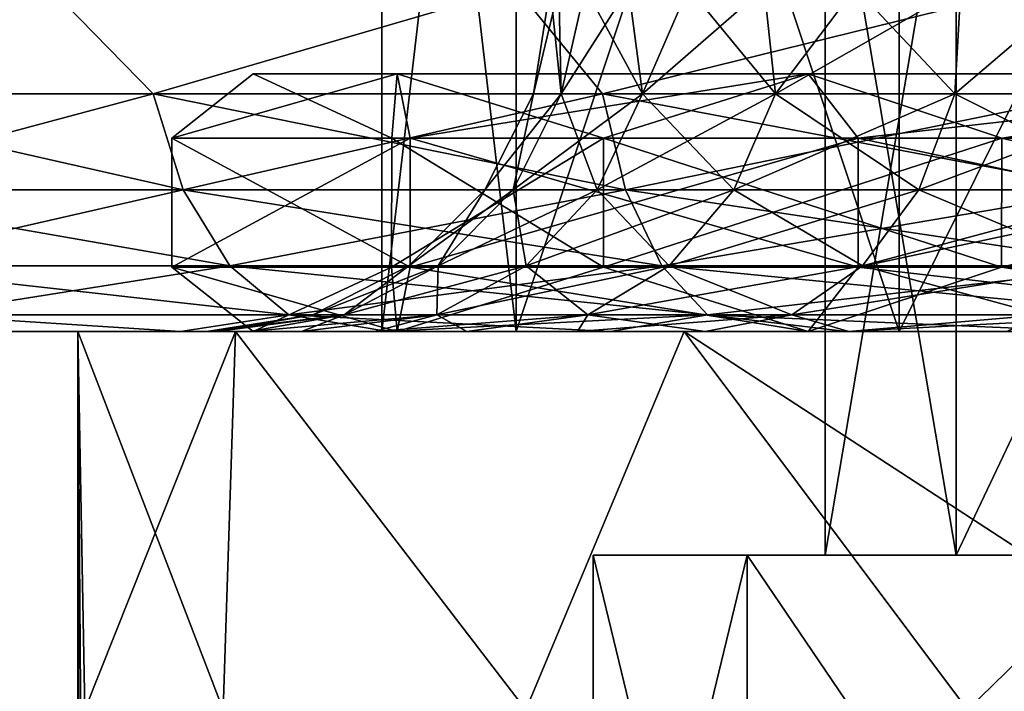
# Model space of a CAD drawing. Extents: x -62 to 446, y -84 to 1766.
# Tile 21 of 221: x -12.39 to -6.66, y -2.09 to 1.81. Entities that reach past the tile are written whole.
import ezdxf

# ---------------------------------------------------------------- set-up
doc = ezdxf.new("R2010")
doc.units = 0
doc.header["$LTSCALE"] = 65.185185
for name, color, linetype in [('109', 7, 'CONTINUOUS'), ('115', 7, 'CONTINUOUS'), ('122', 7, 'CONTINUOUS'), ('123', 7, 'CONTINUOUS'), ('679', 7, 'CONTINUOUS'), ('681', 7, 'CONTINUOUS'), ('682', 7, 'CONTINUOUS'), ('683', 7, 'CONTINUOUS'), ('686', 7, 'CONTINUOUS'), ('687', 7, 'CONTINUOUS'), ('688', 7, 'CONTINUOUS'), ('698', 7, 'CONTINUOUS'), ('699', 7, 'CONTINUOUS'), ('700', 7, 'CONTINUOUS'), ('704', 7, 'CONTINUOUS'), ('705', 7, 'CONTINUOUS')]:
    doc.layers.add(name, color=color, linetype=linetype)

msp = doc.modelspace()

# ---------------------------------------------------------------- linework, layer by layer
at = {"layer": '109', "color": 7, "linetype": 'CONTINUOUS'}
for points in [[(-11.4528, 0, 12.5632), (-12.5631, 0, 11.4528), (-11.4528, 0, -12.5632), (-11.4528, 0, 12.5632)], [(-12.5631, 0, 11.4528), (-12.5631, 0, -11.4528), (-11.4528, 0, -12.5632), (-12.5631, 0, 11.4528)], [(-10.2448, 0, 13.5663), (-11.4528, 0, 12.5632), (-10.3231, 0, 4.5961), (-10.2448, 0, 13.5663)], [(-11.4528, 0, 12.5632), (-11.4528, 0, -12.5632), (-11.3, 0), (-11.4528, 0, 12.5632)], [(-10.3231, 0, 4.5961), (-11.4528, 0, 12.5632), (-10.747, 0, 3.4919), (-10.3231, 0, 4.5961)], [(-10.747, 0, 3.4919), (-11.4528, 0, 12.5632), (-11.0531, 0, 2.3494), (-10.747, 0, 3.4919)], [(-11.0531, 0, 2.3494), (-11.4528, 0, 12.5632), (-11.2381, 0, 1.1811), (-11.0531, 0, 2.3494)], [(-11.2381, 0, 1.1811), (-11.4528, 0, 12.5632), (-11.3, 0), (-11.2381, 0, 1.1811)], [(-11.4528, 0, -12.5632), (-10.2448, 0, -13.5663), (-11.2381, 0, -1.1811), (-11.4528, 0, -12.5632)], [(-11.3, 0), (-11.4528, 0, -12.5632), (-11.2381, 0, -1.1811), (-11.3, 0)], [(-11.2381, 0, -1.1811), (-10.2448, 0, -13.5663), (-11.0531, 0, -2.3494), (-11.2381, 0, -1.1811)], [(-11.0531, 0, -2.3494), (-10.2448, 0, -13.5663), (-10.747, 0, -3.4919), (-11.0531, 0, -2.3494)], [(-10.747, 0, -3.4919), (-10.2448, 0, -13.5663), (-10.3231, 0, -4.5961), (-10.747, 0, -3.4919)], [(-9.7861, 0, 5.65), (-10.2448, 0, 13.5663), (-10.3231, 0, 4.5961), (-9.7861, 0, 5.65)], [(-10.3231, 0, -4.5961), (-10.2448, 0, -13.5663), (-9.7861, 0, -5.65), (-10.3231, 0, -4.5961)], [(-8.9493, 0, 14.4537), (-10.2448, 0, 13.5663), (-9.1419, 0, 6.642), (-8.9493, 0, 14.4537)], [(-9.1419, 0, 6.642), (-10.2448, 0, 13.5663), (-9.7861, 0, 5.65), (-9.1419, 0, 6.642)], [(-10.2448, 0, -13.5663), (-8.9493, 0, -14.4537), (-9.7861, 0, -5.65), (-10.2448, 0, -13.5663)], [(-9.7861, 0, -5.65), (-8.9493, 0, -14.4537), (-9.1419, 0, -6.642), (-9.7861, 0, -5.65)], [(-8.3976, 0, 7.5612), (-8.9493, 0, 14.4537), (-9.1419, 0, 6.642), (-8.3976, 0, 7.5612)], [(-9.1419, 0, -6.642), (-8.9493, 0, -14.4537), (-8.3976, 0, -7.5612), (-9.1419, 0, -6.642)], [(-7.5775, 0, 15.2178), (-8.9493, 0, 14.4537), (-8.3976, 0, 7.5612), (-7.5775, 0, 15.2178)], [(-8.9493, 0, -14.4537), (-7.5775, 0, -15.2178), (-8.3976, 0, -7.5612), (-8.9493, 0, -14.4537)], [(-7.5612, 0, 8.3975), (-7.5775, 0, 15.2178), (-8.3976, 0, 7.5612), (-7.5612, 0, 8.3975)], [(-8.3976, 0, -7.5612), (-7.5775, 0, -15.2178), (-7.5612, 0, -8.3975), (-8.3976, 0, -7.5612)], [(-6.1411, 0, 15.852), (-7.5775, 0, 15.2178), (-6.642, 0, 9.1419), (-6.1411, 0, 15.852)], [(-6.642, 0, 9.1419), (-7.5775, 0, 15.2178), (-7.5612, 0, 8.3975), (-6.642, 0, 9.1419)], [(-7.5775, 0, -15.2178), (-6.1411, 0, -15.852), (-7.5612, 0, -8.3975), (-7.5775, 0, -15.2178)], [(-7.5612, 0, -8.3975), (-6.1411, 0, -15.852), (-6.642, 0, -9.1419), (-7.5612, 0, -8.3975)]]:
    msp.add_3dface(points, dxfattribs=at)
at = {"layer": '115', "color": 7, "linetype": 'CONTINUOUS'}
for points in [[(-12.213, 2, 14.5548), (-14.5548, 2, 12.213), (-13.9072, 1.3838, 12.8024), (-12.213, 2, 14.5548)], [(-14.5548, 2, -12.213), (-12.213, 2, -14.5548), (-13.9072, 1.3838, -12.8024), (-14.5548, 2, -12.213)], [(-12.213, 2, 14.5548), (-13.9072, 1.3838, 12.8024), (-11.6103, 1.3838, 14.9169), (-12.213, 2, 14.5548)], [(-12.213, 2, -14.5548), (-11.6103, 1.3838, -14.9169), (-13.9072, 1.3838, -12.8024), (-12.213, 2, -14.5548)], [(-9.5, 2, 16.4545), (-12.213, 2, 14.5548), (-11.6103, 1.3838, 14.9169), (-9.5, 2, 16.4545)], [(-12.213, 2, -14.5548), (-9.5, 2, -16.4545), (-11.6103, 1.3838, -14.9169), (-12.213, 2, -14.5548)], [(-9.5, 2, 16.4545), (-11.6103, 1.3838, 14.9169), (-8.9967, 1.3838, 16.6244), (-9.5, 2, 16.4545)], [(-9.5, 2, -16.4545), (-8.9967, 1.3838, -16.6244), (-11.6103, 1.3838, -14.9169), (-9.5, 2, -16.4545)], [(-6.4984, 2, 17.8542), (-9.5, 2, 16.4545), (-8.9967, 1.3838, 16.6244), (-6.4984, 2, 17.8542)], [(-9.5, 2, -16.4545), (-6.4984, 2, -17.8542), (-8.9967, 1.3838, -16.6244), (-9.5, 2, -16.4545)], [(-6.4984, 2, 17.8542), (-8.9967, 1.3838, 16.6244), (-6.1377, 1.3838, 17.8785), (-6.4984, 2, 17.8542)], [(-6.4984, 2, -17.8542), (-6.1377, 1.3838, -17.8785), (-8.9967, 1.3838, -16.6244), (-6.4984, 2, -17.8542)], [(-11.6103, 1.3838, -14.9169), (-13.6983, 0.8254, -12.6102), (-13.9072, 1.3838, -12.8024), (-11.6103, 1.3838, -14.9169)], [(-13.6983, 0.8254, 12.6102), (-11.4359, 0.8254, 14.6928), (-13.9072, 1.3838, 12.8024), (-13.6983, 0.8254, 12.6102)], [(-13.9072, 1.3838, 12.8024), (-11.4359, 0.8254, 14.6928), (-11.6103, 1.3838, 14.9169), (-13.9072, 1.3838, 12.8024)], [(-11.4359, 0.8254, -14.6928), (-13.6983, 0.8254, -12.6102), (-11.6103, 1.3838, -14.9169), (-11.4359, 0.8254, -14.6928)], [(-8.9967, 1.3838, -16.6244), (-11.4359, 0.8254, -14.6928), (-11.6103, 1.3838, -14.9169), (-8.9967, 1.3838, -16.6244)], [(-11.4359, 0.8254, 14.6928), (-8.8616, 0.8254, 16.3747), (-11.6103, 1.3838, 14.9169), (-11.4359, 0.8254, 14.6928)], [(-11.6103, 1.3838, 14.9169), (-8.8616, 0.8254, 16.3747), (-8.9967, 1.3838, 16.6244), (-11.6103, 1.3838, 14.9169)], [(-8.8616, 0.8254, -16.3747), (-11.4359, 0.8254, -14.6928), (-8.9967, 1.3838, -16.6244), (-8.8616, 0.8254, -16.3747)], [(-6.1377, 1.3838, -17.8785), (-8.8616, 0.8254, -16.3747), (-8.9967, 1.3838, -16.6244), (-6.1377, 1.3838, -17.8785)], [(-8.8616, 0.8254, 16.3747), (-6.0455, 0.8254, 17.61), (-8.9967, 1.3838, 16.6244), (-8.8616, 0.8254, 16.3747)], [(-8.9967, 1.3838, 16.6244), (-6.0455, 0.8254, 17.61), (-6.1377, 1.3838, 17.8785), (-8.9967, 1.3838, 16.6244)], [(-6.0455, 0.8254, -17.61), (-8.8616, 0.8254, -16.3747), (-6.1377, 1.3838, -17.8785), (-6.0455, 0.8254, -17.61)], [(-11.4359, 0.8254, -14.6928), (-13.3726, 0.3823, -12.3103), (-13.6983, 0.8254, -12.6102), (-11.4359, 0.8254, -14.6928)], [(-13.3726, 0.3823, 12.3103), (-11.164, 0.3823, 14.3435), (-13.6983, 0.8254, 12.6102), (-13.3726, 0.3823, 12.3103)], [(-13.6983, 0.8254, 12.6102), (-11.164, 0.3823, 14.3435), (-11.4359, 0.8254, 14.6928), (-13.6983, 0.8254, 12.6102)], [(-11.164, 0.3823, -14.3435), (-13.3726, 0.3823, -12.3103), (-11.4359, 0.8254, -14.6928), (-11.164, 0.3823, -14.3435)], [(-8.8616, 0.8254, -16.3747), (-11.164, 0.3823, -14.3435), (-11.4359, 0.8254, -14.6928), (-8.8616, 0.8254, -16.3747)], [(-11.164, 0.3823, 14.3435), (-8.6509, 0.3823, 15.9854), (-11.4359, 0.8254, 14.6928), (-11.164, 0.3823, 14.3435)], [(-11.4359, 0.8254, 14.6928), (-8.6509, 0.3823, 15.9854), (-8.8616, 0.8254, 16.3747), (-11.4359, 0.8254, 14.6928)], [(-8.6509, 0.3823, -15.9854), (-11.164, 0.3823, -14.3435), (-8.8616, 0.8254, -16.3747), (-8.6509, 0.3823, -15.9854)], [(-6.0455, 0.8254, -17.61), (-8.6509, 0.3823, -15.9854), (-8.8616, 0.8254, -16.3747), (-6.0455, 0.8254, -17.61)], [(-8.6509, 0.3823, 15.9854), (-5.9018, 0.3823, 17.1912), (-8.8616, 0.8254, 16.3747), (-8.6509, 0.3823, 15.9854)], [(-8.8616, 0.8254, 16.3747), (-5.9018, 0.3823, 17.1912), (-6.0455, 0.8254, 17.61), (-8.8616, 0.8254, 16.3747)], [(-5.9018, 0.3823, -17.1912), (-8.6509, 0.3823, -15.9854), (-6.0455, 0.8254, -17.61), (-5.9018, 0.3823, -17.1912)], [(-11.164, 0.3823, -14.3435), (-12.962, 0.0979, -11.9324), (-13.3726, 0.3823, -12.3103), (-11.164, 0.3823, -14.3435)], [(-12.962, 0.0979, 11.9324), (-10.8212, 0.0979, 13.9031), (-13.3726, 0.3823, 12.3103), (-12.962, 0.0979, 11.9324)], [(-13.3726, 0.3823, 12.3103), (-10.8212, 0.0979, 13.9031), (-11.164, 0.3823, 14.3435), (-13.3726, 0.3823, 12.3103)], [(-10.8212, 0.0979, -13.9031), (-12.962, 0.0979, -11.9324), (-11.164, 0.3823, -14.3435), (-10.8212, 0.0979, -13.9031)], [(-8.6509, 0.3823, -15.9854), (-10.8212, 0.0979, -13.9031), (-11.164, 0.3823, -14.3435), (-8.6509, 0.3823, -15.9854)], [(-10.8212, 0.0979, 13.9031), (-8.3853, 0.0979, 15.4946), (-11.164, 0.3823, 14.3435), (-10.8212, 0.0979, 13.9031)], [(-11.164, 0.3823, 14.3435), (-8.3853, 0.0979, 15.4946), (-8.6509, 0.3823, 15.9854), (-11.164, 0.3823, 14.3435)], [(-8.3853, 0.0979, -15.4946), (-10.8212, 0.0979, -13.9031), (-8.6509, 0.3823, -15.9854), (-8.3853, 0.0979, -15.4946)], [(-5.9018, 0.3823, -17.1912), (-8.3853, 0.0979, -15.4946), (-8.6509, 0.3823, -15.9854), (-5.9018, 0.3823, -17.1912)], [(-8.3853, 0.0979, 15.4946), (-5.7206, 0.0979, 16.6634), (-8.6509, 0.3823, 15.9854), (-8.3853, 0.0979, 15.4946)], [(-8.6509, 0.3823, 15.9854), (-5.7206, 0.0979, 16.6634), (-5.9018, 0.3823, 17.1912), (-8.6509, 0.3823, 15.9854)], [(-5.7206, 0.0979, -16.6634), (-8.3853, 0.0979, -15.4946), (-5.9018, 0.3823, -17.1912), (-5.7206, 0.0979, -16.6634)], [(-12.5631, 0, 11.4528), (-11.4528, 0, 12.5632), (-12.962, 0.0979, 11.9324), (-12.5631, 0, 11.4528)], [(-12.962, 0.0979, 11.9324), (-11.4528, 0, 12.5632), (-10.8212, 0.0979, 13.9031), (-12.962, 0.0979, 11.9324)], [(-11.4528, 0, -12.5632), (-12.5631, 0, -11.4528), (-12.962, 0.0979, -11.9324), (-11.4528, 0, -12.5632)], [(-10.8212, 0.0979, -13.9031), (-11.4528, 0, -12.5632), (-12.962, 0.0979, -11.9324), (-10.8212, 0.0979, -13.9031)], [(-11.4528, 0, 12.5632), (-10.2448, 0, 13.5663), (-10.8212, 0.0979, 13.9031), (-11.4528, 0, 12.5632)], [(-10.2448, 0, -13.5663), (-11.4528, 0, -12.5632), (-10.8212, 0.0979, -13.9031), (-10.2448, 0, -13.5663)], [(-10.2448, 0, 13.5663), (-8.9493, 0, 14.4537), (-10.8212, 0.0979, 13.9031), (-10.2448, 0, 13.5663)], [(-10.8212, 0.0979, 13.9031), (-8.9493, 0, 14.4537), (-8.3853, 0.0979, 15.4946), (-10.8212, 0.0979, 13.9031)], [(-8.3853, 0.0979, -15.4946), (-10.2448, 0, -13.5663), (-10.8212, 0.0979, -13.9031), (-8.3853, 0.0979, -15.4946)], [(-8.9493, 0, -14.4537), (-10.2448, 0, -13.5663), (-8.3853, 0.0979, -15.4946), (-8.9493, 0, -14.4537)], [(-8.9493, 0, 14.4537), (-7.5775, 0, 15.2178), (-8.3853, 0.0979, 15.4946), (-8.9493, 0, 14.4537)], [(-7.5775, 0, -15.2178), (-8.9493, 0, -14.4537), (-8.3853, 0.0979, -15.4946), (-7.5775, 0, -15.2178)], [(-7.5775, 0, 15.2178), (-6.1411, 0, 15.852), (-8.3853, 0.0979, 15.4946), (-7.5775, 0, 15.2178)], [(-8.3853, 0.0979, 15.4946), (-6.1411, 0, 15.852), (-5.7206, 0.0979, 16.6634), (-8.3853, 0.0979, 15.4946)], [(-5.7206, 0.0979, -16.6634), (-7.5775, 0, -15.2178), (-8.3853, 0.0979, -15.4946), (-5.7206, 0.0979, -16.6634)], [(-6.1411, 0, -15.852), (-7.5775, 0, -15.2178), (-5.7206, 0.0979, -16.6634), (-6.1411, 0, -15.852)]]:
    msp.add_3dface(points, dxfattribs=at)
at = {"layer": '122', "color": 7, "linetype": 'CONTINUOUS'}
for points in [[(-9.3, 2), (-9.2491, 2, 0.9721), (-9.3973, 1.3838), (-9.3, 2)], [(-9.3973, 1.3838), (-9.2491, 2, 0.9721), (-9.2373, 1.3838, 1.7268), (-9.3973, 1.3838)], [(-9.2491, 2, 0.9721), (-9.0968, 2, 1.9336), (-9.2373, 1.3838, 1.7268), (-9.2491, 2, 0.9721)], [(-9.0968, 2, 1.9336), (-8.8448, 2, 2.8739), (-9.2373, 1.3838, 1.7268), (-9.0968, 2, 1.9336)], [(-8.8448, 2, 2.8739), (-8.7627, 1.3838, 3.3947), (-9.2373, 1.3838, 1.7268), (-8.8448, 2, 2.8739)], [(-8.8448, 2, 2.8739), (-8.496, 2, 3.7827), (-8.7627, 1.3838, 3.3947), (-8.8448, 2, 2.8739)], [(-8.496, 2, 3.7827), (-8.054, 2, 4.65), (-8.7627, 1.3838, 3.3947), (-8.496, 2, 3.7827)], [(-8.054, 2, 4.65), (-7.9898, 1.3838, 4.947), (-8.7627, 1.3838, 3.3947), (-8.054, 2, 4.65)], [(-8.054, 2, 4.65), (-7.5239, 2, 5.4664), (-7.9898, 1.3838, 4.947), (-8.054, 2, 4.65)], [(-7.5239, 2, 5.4664), (-6.9112, 2, 6.2229), (-7.9898, 1.3838, 4.947), (-7.5239, 2, 5.4664)], [(-6.9112, 2, 6.2229), (-6.9447, 1.3838, 6.3309), (-7.9898, 1.3838, 4.947), (-6.9112, 2, 6.2229)], [(-6.9112, 2, 6.2229), (-6.2229, 2, 6.9112), (-6.9447, 1.3838, 6.3309), (-6.9112, 2, 6.2229)], [(-6.2229, 2, 6.9112), (-5.6631, 1.3838, 7.4992), (-6.9447, 1.3838, 6.3309), (-6.2229, 2, 6.9112)], [(-9.6812, 0.8254), (-9.3973, 1.3838), (-9.2373, 1.3838, 1.7268), (-9.6812, 0.8254)], [(-9.5164, 0.8254, 1.7789), (-9.6812, 0.8254), (-9.2373, 1.3838, 1.7268), (-9.5164, 0.8254, 1.7789)], [(-9.0275, 0.8254, 3.4973), (-9.5164, 0.8254, 1.7789), (-8.7627, 1.3838, 3.3947), (-9.0275, 0.8254, 3.4973)], [(-8.7627, 1.3838, 3.3947), (-9.5164, 0.8254, 1.7789), (-9.2373, 1.3838, 1.7268), (-8.7627, 1.3838, 3.3947)], [(-8.2311, 0.8254, 5.0965), (-9.0275, 0.8254, 3.4973), (-7.9898, 1.3838, 4.947), (-8.2311, 0.8254, 5.0965)], [(-7.9898, 1.3838, 4.947), (-9.0275, 0.8254, 3.4973), (-8.7627, 1.3838, 3.3947), (-7.9898, 1.3838, 4.947)], [(-7.1545, 0.8254, 6.5222), (-8.2311, 0.8254, 5.0965), (-6.9447, 1.3838, 6.3309), (-7.1545, 0.8254, 6.5222)], [(-6.9447, 1.3838, 6.3309), (-8.2311, 0.8254, 5.0965), (-7.9898, 1.3838, 4.947), (-6.9447, 1.3838, 6.3309)], [(-5.8342, 0.8254, 7.7258), (-7.1545, 0.8254, 6.5222), (-5.6631, 1.3838, 7.4992), (-5.8342, 0.8254, 7.7258)], [(-5.6631, 1.3838, 7.4992), (-7.1545, 0.8254, 6.5222), (-6.9447, 1.3838, 6.3309), (-5.6631, 1.3838, 7.4992)], [(-10.1239, 0.3823), (-9.6812, 0.8254), (-9.5164, 0.8254, 1.7789), (-10.1239, 0.3823)], [(-9.9515, 0.3823, 1.8603), (-10.1239, 0.3823), (-9.5164, 0.8254, 1.7789), (-9.9515, 0.3823, 1.8603)], [(-9.4403, 0.3823, 3.6572), (-9.9515, 0.3823, 1.8603), (-9.0275, 0.8254, 3.4973), (-9.4403, 0.3823, 3.6572)], [(-9.0275, 0.8254, 3.4973), (-9.9515, 0.3823, 1.8603), (-9.5164, 0.8254, 1.7789), (-9.0275, 0.8254, 3.4973)], [(-8.6075, 0.3823, 5.3296), (-9.4403, 0.3823, 3.6572), (-8.2311, 0.8254, 5.0965), (-8.6075, 0.3823, 5.3296)], [(-8.2311, 0.8254, 5.0965), (-9.4403, 0.3823, 3.6572), (-9.0275, 0.8254, 3.4973), (-8.2311, 0.8254, 5.0965)], [(-7.4817, 0.3823, 6.8204), (-8.6075, 0.3823, 5.3296), (-7.1545, 0.8254, 6.5222), (-7.4817, 0.3823, 6.8204)], [(-7.1545, 0.8254, 6.5222), (-8.6075, 0.3823, 5.3296), (-8.2311, 0.8254, 5.0965), (-7.1545, 0.8254, 6.5222)], [(-6.101, 0.3823, 8.0791), (-7.4817, 0.3823, 6.8204), (-5.8342, 0.8254, 7.7258), (-6.101, 0.3823, 8.0791)], [(-5.8342, 0.8254, 7.7258), (-7.4817, 0.3823, 6.8204), (-7.1545, 0.8254, 6.5222), (-5.8342, 0.8254, 7.7258)], [(-10.682, 0.0979), (-10.1239, 0.3823), (-9.9515, 0.3823, 1.8603), (-10.682, 0.0979)], [(-10.5001, 0.0979, 1.9628), (-10.682, 0.0979), (-9.9515, 0.3823, 1.8603), (-10.5001, 0.0979, 1.9628)], [(-9.9606, 0.0979, 3.8588), (-10.5001, 0.0979, 1.9628), (-9.4403, 0.3823, 3.6572), (-9.9606, 0.0979, 3.8588)], [(-9.4403, 0.3823, 3.6572), (-10.5001, 0.0979, 1.9628), (-9.9515, 0.3823, 1.8603), (-9.4403, 0.3823, 3.6572)], [(-9.082, 0.0979, 5.6233), (-9.9606, 0.0979, 3.8588), (-8.6075, 0.3823, 5.3296), (-9.082, 0.0979, 5.6233)], [(-8.6075, 0.3823, 5.3296), (-9.9606, 0.0979, 3.8588), (-9.4403, 0.3823, 3.6572), (-8.6075, 0.3823, 5.3296)], [(-7.8941, 0.0979, 7.1964), (-9.082, 0.0979, 5.6233), (-7.4817, 0.3823, 6.8204), (-7.8941, 0.0979, 7.1964)], [(-7.4817, 0.3823, 6.8204), (-9.082, 0.0979, 5.6233), (-8.6075, 0.3823, 5.3296), (-7.4817, 0.3823, 6.8204)], [(-6.4373, 0.0979, 8.5244), (-7.8941, 0.0979, 7.1964), (-6.101, 0.3823, 8.0791), (-6.4373, 0.0979, 8.5244)], [(-6.101, 0.3823, 8.0791), (-7.8941, 0.0979, 7.1964), (-7.4817, 0.3823, 6.8204), (-6.101, 0.3823, 8.0791)], [(-11.2381, 0, 1.1811), (-11.3, 0), (-10.5001, 0.0979, 1.9628), (-11.2381, 0, 1.1811)], [(-11.3, 0), (-10.682, 0.0979), (-10.5001, 0.0979, 1.9628), (-11.3, 0)], [(-11.0531, 0, 2.3494), (-11.2381, 0, 1.1811), (-10.5001, 0.0979, 1.9628), (-11.0531, 0, 2.3494)], [(-10.747, 0, 3.4919), (-11.0531, 0, 2.3494), (-9.9606, 0.0979, 3.8588), (-10.747, 0, 3.4919)], [(-9.9606, 0.0979, 3.8588), (-11.0531, 0, 2.3494), (-10.5001, 0.0979, 1.9628), (-9.9606, 0.0979, 3.8588)], [(-10.3231, 0, 4.5961), (-10.747, 0, 3.4919), (-9.9606, 0.0979, 3.8588), (-10.3231, 0, 4.5961)], [(-9.7861, 0, 5.65), (-10.3231, 0, 4.5961), (-9.082, 0.0979, 5.6233), (-9.7861, 0, 5.65)], [(-9.082, 0.0979, 5.6233), (-10.3231, 0, 4.5961), (-9.9606, 0.0979, 3.8588), (-9.082, 0.0979, 5.6233)], [(-9.1419, 0, 6.642), (-9.7861, 0, 5.65), (-9.082, 0.0979, 5.6233), (-9.1419, 0, 6.642)], [(-8.3976, 0, 7.5612), (-9.1419, 0, 6.642), (-7.8941, 0.0979, 7.1964), (-8.3976, 0, 7.5612)], [(-7.8941, 0.0979, 7.1964), (-9.1419, 0, 6.642), (-9.082, 0.0979, 5.6233), (-7.8941, 0.0979, 7.1964)], [(-7.5612, 0, 8.3975), (-8.3976, 0, 7.5612), (-7.8941, 0.0979, 7.1964), (-7.5612, 0, 8.3975)], [(-6.4373, 0.0979, 8.5244), (-7.5612, 0, 8.3975), (-7.8941, 0.0979, 7.1964), (-6.4373, 0.0979, 8.5244)], [(-6.642, 0, 9.1419), (-7.5612, 0, 8.3975), (-6.4373, 0.0979, 8.5244), (-6.642, 0, 9.1419)]]:
    msp.add_3dface(points, dxfattribs=at)
at = {"layer": '123', "color": 7, "linetype": 'CONTINUOUS'}
for points in [[(-9.3, 2), (-9.3973, 1.3838), (-9.2373, 1.3838, -1.7268), (-9.3, 2)], [(-9.2491, 2, -0.9721), (-9.3, 2), (-9.2373, 1.3838, -1.7268), (-9.2491, 2, -0.9721)], [(-9.0968, 2, -1.9336), (-9.2491, 2, -0.9721), (-9.2373, 1.3838, -1.7268), (-9.0968, 2, -1.9336)], [(-9.0968, 2, -1.9336), (-9.2373, 1.3838, -1.7268), (-8.7627, 1.3838, -3.3947), (-9.0968, 2, -1.9336)], [(-8.8448, 2, -2.8739), (-9.0968, 2, -1.9336), (-8.7627, 1.3838, -3.3947), (-8.8448, 2, -2.8739)], [(-8.496, 2, -3.7827), (-8.8448, 2, -2.8739), (-8.7627, 1.3838, -3.3947), (-8.496, 2, -3.7827)], [(-8.496, 2, -3.7827), (-8.7627, 1.3838, -3.3947), (-7.9898, 1.3838, -4.947), (-8.496, 2, -3.7827)], [(-8.054, 2, -4.65), (-8.496, 2, -3.7827), (-7.9898, 1.3838, -4.947), (-8.054, 2, -4.65)], [(-7.5239, 2, -5.4664), (-8.054, 2, -4.65), (-7.9898, 1.3838, -4.947), (-7.5239, 2, -5.4664)], [(-7.5239, 2, -5.4664), (-7.9898, 1.3838, -4.947), (-6.9447, 1.3838, -6.3309), (-7.5239, 2, -5.4664)], [(-6.9112, 2, -6.2229), (-7.5239, 2, -5.4664), (-6.9447, 1.3838, -6.3309), (-6.9112, 2, -6.2229)], [(-6.2229, 2, -6.9112), (-6.9112, 2, -6.2229), (-6.9447, 1.3838, -6.3309), (-6.2229, 2, -6.9112)], [(-6.2229, 2, -6.9112), (-6.9447, 1.3838, -6.3309), (-5.6631, 1.3838, -7.4992), (-6.2229, 2, -6.9112)], [(-9.6812, 0.8254), (-9.5164, 0.8254, -1.7789), (-9.3973, 1.3838), (-9.6812, 0.8254)], [(-9.5164, 0.8254, -1.7789), (-9.0275, 0.8254, -3.4973), (-9.2373, 1.3838, -1.7268), (-9.5164, 0.8254, -1.7789)], [(-9.3973, 1.3838), (-9.5164, 0.8254, -1.7789), (-9.2373, 1.3838, -1.7268), (-9.3973, 1.3838)], [(-9.2373, 1.3838, -1.7268), (-9.0275, 0.8254, -3.4973), (-8.7627, 1.3838, -3.3947), (-9.2373, 1.3838, -1.7268)], [(-9.0275, 0.8254, -3.4973), (-8.2311, 0.8254, -5.0965), (-8.7627, 1.3838, -3.3947), (-9.0275, 0.8254, -3.4973)], [(-8.7627, 1.3838, -3.3947), (-8.2311, 0.8254, -5.0965), (-7.9898, 1.3838, -4.947), (-8.7627, 1.3838, -3.3947)], [(-8.2311, 0.8254, -5.0965), (-7.1545, 0.8254, -6.5222), (-7.9898, 1.3838, -4.947), (-8.2311, 0.8254, -5.0965)], [(-7.9898, 1.3838, -4.947), (-7.1545, 0.8254, -6.5222), (-6.9447, 1.3838, -6.3309), (-7.9898, 1.3838, -4.947)], [(-7.1545, 0.8254, -6.5222), (-5.8342, 0.8254, -7.7258), (-6.9447, 1.3838, -6.3309), (-7.1545, 0.8254, -6.5222)], [(-6.9447, 1.3838, -6.3309), (-5.8342, 0.8254, -7.7258), (-5.6631, 1.3838, -7.4992), (-6.9447, 1.3838, -6.3309)], [(-10.1239, 0.3823), (-9.9515, 0.3823, -1.8603), (-9.6812, 0.8254), (-10.1239, 0.3823)], [(-9.9515, 0.3823, -1.8603), (-9.4403, 0.3823, -3.6572), (-9.5164, 0.8254, -1.7789), (-9.9515, 0.3823, -1.8603)], [(-9.6812, 0.8254), (-9.9515, 0.3823, -1.8603), (-9.5164, 0.8254, -1.7789), (-9.6812, 0.8254)], [(-9.5164, 0.8254, -1.7789), (-9.4403, 0.3823, -3.6572), (-9.0275, 0.8254, -3.4973), (-9.5164, 0.8254, -1.7789)], [(-9.4403, 0.3823, -3.6572), (-8.6075, 0.3823, -5.3296), (-9.0275, 0.8254, -3.4973), (-9.4403, 0.3823, -3.6572)], [(-9.0275, 0.8254, -3.4973), (-8.6075, 0.3823, -5.3296), (-8.2311, 0.8254, -5.0965), (-9.0275, 0.8254, -3.4973)], [(-8.6075, 0.3823, -5.3296), (-7.4817, 0.3823, -6.8204), (-8.2311, 0.8254, -5.0965), (-8.6075, 0.3823, -5.3296)], [(-8.2311, 0.8254, -5.0965), (-7.4817, 0.3823, -6.8204), (-7.1545, 0.8254, -6.5222), (-8.2311, 0.8254, -5.0965)], [(-7.4817, 0.3823, -6.8204), (-6.101, 0.3823, -8.0791), (-7.1545, 0.8254, -6.5222), (-7.4817, 0.3823, -6.8204)], [(-7.1545, 0.8254, -6.5222), (-6.101, 0.3823, -8.0791), (-5.8342, 0.8254, -7.7258), (-7.1545, 0.8254, -6.5222)], [(-10.682, 0.0979), (-10.5001, 0.0979, -1.9628), (-10.1239, 0.3823), (-10.682, 0.0979)], [(-10.5001, 0.0979, -1.9628), (-9.9606, 0.0979, -3.8588), (-9.9515, 0.3823, -1.8603), (-10.5001, 0.0979, -1.9628)], [(-10.1239, 0.3823), (-10.5001, 0.0979, -1.9628), (-9.9515, 0.3823, -1.8603), (-10.1239, 0.3823)], [(-9.9606, 0.0979, -3.8588), (-9.082, 0.0979, -5.6233), (-9.4403, 0.3823, -3.6572), (-9.9606, 0.0979, -3.8588)], [(-9.9515, 0.3823, -1.8603), (-9.9606, 0.0979, -3.8588), (-9.4403, 0.3823, -3.6572), (-9.9515, 0.3823, -1.8603)], [(-9.4403, 0.3823, -3.6572), (-9.082, 0.0979, -5.6233), (-8.6075, 0.3823, -5.3296), (-9.4403, 0.3823, -3.6572)], [(-9.082, 0.0979, -5.6233), (-7.8941, 0.0979, -7.1964), (-8.6075, 0.3823, -5.3296), (-9.082, 0.0979, -5.6233)], [(-8.6075, 0.3823, -5.3296), (-7.8941, 0.0979, -7.1964), (-7.4817, 0.3823, -6.8204), (-8.6075, 0.3823, -5.3296)], [(-7.8941, 0.0979, -7.1964), (-6.4373, 0.0979, -8.5244), (-7.4817, 0.3823, -6.8204), (-7.8941, 0.0979, -7.1964)], [(-7.4817, 0.3823, -6.8204), (-6.4373, 0.0979, -8.5244), (-6.101, 0.3823, -8.0791), (-7.4817, 0.3823, -6.8204)], [(-11.3, 0), (-11.2381, 0, -1.1811), (-10.682, 0.0979), (-11.3, 0)], [(-11.2381, 0, -1.1811), (-11.0531, 0, -2.3494), (-10.5001, 0.0979, -1.9628), (-11.2381, 0, -1.1811)], [(-10.682, 0.0979), (-11.2381, 0, -1.1811), (-10.5001, 0.0979, -1.9628), (-10.682, 0.0979)], [(-11.0531, 0, -2.3494), (-10.747, 0, -3.4919), (-10.5001, 0.0979, -1.9628), (-11.0531, 0, -2.3494)], [(-10.747, 0, -3.4919), (-10.3231, 0, -4.5961), (-9.9606, 0.0979, -3.8588), (-10.747, 0, -3.4919)], [(-10.5001, 0.0979, -1.9628), (-10.747, 0, -3.4919), (-9.9606, 0.0979, -3.8588), (-10.5001, 0.0979, -1.9628)], [(-10.3231, 0, -4.5961), (-9.7861, 0, -5.65), (-9.9606, 0.0979, -3.8588), (-10.3231, 0, -4.5961)], [(-9.9606, 0.0979, -3.8588), (-9.7861, 0, -5.65), (-9.082, 0.0979, -5.6233), (-9.9606, 0.0979, -3.8588)], [(-9.7861, 0, -5.65), (-9.1419, 0, -6.642), (-9.082, 0.0979, -5.6233), (-9.7861, 0, -5.65)], [(-9.1419, 0, -6.642), (-8.3976, 0, -7.5612), (-9.082, 0.0979, -5.6233), (-9.1419, 0, -6.642)], [(-9.082, 0.0979, -5.6233), (-8.3976, 0, -7.5612), (-7.8941, 0.0979, -7.1964), (-9.082, 0.0979, -5.6233)], [(-8.3976, 0, -7.5612), (-7.5612, 0, -8.3975), (-7.8941, 0.0979, -7.1964), (-8.3976, 0, -7.5612)], [(-7.8941, 0.0979, -7.1964), (-7.5612, 0, -8.3975), (-6.4373, 0.0979, -8.5244), (-7.8941, 0.0979, -7.1964)], [(-7.5612, 0, -8.3975), (-6.642, 0, -9.1419), (-6.4373, 0.0979, -8.5244), (-7.5612, 0, -8.3975)]]:
    msp.add_3dface(points, dxfattribs=at)
at = {"layer": '679', "color": 7, "linetype": 'CONTINUOUS'}
for points in [[(-6.9375, 3.2, -3.3409), (-7.7, 3.2), (-6.9375, -1.3, -3.3409), (-6.9375, 3.2, -3.3409)], [(-6.9375, -1.3, -3.3409), (-7.7, 3.2), (-7.7, -1.3), (-6.9375, -1.3, -3.3409)], [(-4.8009, 3.2, -6.0201), (-6.9375, 3.2, -3.3409), (-4.8009, -1.3, -6.0201), (-4.8009, 3.2, -6.0201)], [(-4.8009, -1.3, -6.0201), (-6.9375, 3.2, -3.3409), (-6.9375, -1.3, -3.3409), (-4.8009, -1.3, -6.0201)]]:
    msp.add_3dface(points, dxfattribs=at)
at = {"layer": '681', "color": 7, "linetype": 'CONTINUOUS'}
for points in [[(-10.28, 6.7), (-9.4975, 6.7, -3.934), (-10.28, 0), (-10.28, 6.7)], [(-10.28, 0), (-9.4975, 6.7, -3.934), (-9.4975, 0, -3.934), (-10.28, 0)], [(-9.4975, 6.7, -3.934), (-7.2691, 6.7, -7.2691), (-9.4975, 0, -3.934), (-9.4975, 6.7, -3.934)], [(-9.4975, 0, -3.934), (-7.2691, 6.7, -7.2691), (-7.2691, 0, -7.2691), (-9.4975, 0, -3.934)], [(-7.2691, 6.7, -7.2691), (-3.934, 6.7, -9.4975), (-7.2691, 0, -7.2691), (-7.2691, 6.7, -7.2691)], [(-7.2691, 0, -7.2691), (-3.934, 6.7, -9.4975), (-3.934, 0, -9.4975), (-7.2691, 0, -7.2691)]]:
    msp.add_3dface(points, dxfattribs=at)
at = {"layer": '682', "color": 7, "linetype": 'CONTINUOUS'}
for points in [[(-10.28, 0), (-9.4975, 0, -3.934), (-12.05, 0), (-10.28, 0)], [(-11.1327, 0, 4.6113), (-10.28, 0), (-12.05, 0), (-11.1327, 0, 4.6113)], [(-12.05, 0), (-9.4975, 0, -3.934), (-11.1327, 0, -4.6113), (-12.05, 0)], [(-10.28, 0), (-11.1327, 0, 4.6113), (-9.4975, 0, 3.934), (-10.28, 0)], [(-9.4975, 0, -3.934), (-7.2691, 0, -7.2691), (-11.1327, 0, -4.6113), (-9.4975, 0, -3.934)], [(-11.1327, 0, -4.6113), (-7.2691, 0, -7.2691), (-8.5206, 0, -8.5206), (-11.1327, 0, -4.6113)], [(-11.1327, 0, 4.6113), (-8.5206, 0, 8.5206), (-7.2691, 0, 7.2691), (-11.1327, 0, 4.6113)], [(-9.4975, 0, 3.934), (-11.1327, 0, 4.6113), (-7.2691, 0, 7.2691), (-9.4975, 0, 3.934)], [(-7.2691, 0, -7.2691), (-3.934, 0, -9.4975), (-8.5206, 0, -8.5206), (-7.2691, 0, -7.2691)], [(-8.5206, 0, -8.5206), (-3.934, 0, -9.4975), (-4.6113, 0, -11.1327), (-8.5206, 0, -8.5206)], [(-8.5206, 0, 8.5206), (-4.6113, 0, 11.1327), (-3.934, 0, 9.4975), (-8.5206, 0, 8.5206)], [(-7.2691, 0, 7.2691), (-8.5206, 0, 8.5206), (-3.934, 0, 9.4975), (-7.2691, 0, 7.2691)]]:
    msp.add_3dface(points, dxfattribs=at)
at = {"layer": '683', "color": 7, "linetype": 'CONTINUOUS'}
for points in [[(-12.05, 0), (-11.1327, 0, -4.6113), (-12.0084, -2.2, -1.0009), (-12.05, 0)], [(-12.05, -5.5), (-12.05, 0), (-12.0084, -2.2, -1.0009), (-12.05, -5.5)], [(-12.0084, -2.2, -1.0009), (-11.1327, 0, -4.6113), (-11.2047, -2.2, -4.4336), (-12.0084, -2.2, -1.0009)], [(-11.2047, -2.2, -4.4336), (-11.1327, 0, -4.6113), (-9.442, -2.2, -7.4868), (-11.2047, -2.2, -4.4336)], [(-11.1327, 0, -4.6113), (-8.5206, 0, -8.5206), (-9.442, -2.2, -7.4868), (-11.1327, 0, -4.6113)], [(-9.442, -2.2, -7.4868), (-8.5206, 0, -8.5206), (-6.871, -2.2, -9.8991), (-9.442, -2.2, -7.4868)], [(-8.5206, 0, -8.5206), (-4.6113, 0, -11.1327), (-6.871, -2.2, -9.8991), (-8.5206, 0, -8.5206)], [(-6.871, -2.2, -9.8991), (-4.6113, 0, -11.1327), (-6.871, -5.5, -9.8991), (-6.871, -2.2, -9.8991)], [(-6.871, -5.5, -9.8991), (-4.6113, 0, -11.1327), (-6.025, -5.5, -10.4356), (-6.871, -5.5, -9.8991)]]:
    msp.add_3dface(points, dxfattribs=at)
at = {"layer": '686', "color": 7, "linetype": 'CONTINUOUS'}
for points in [[(-7.7, -1.3), (-7.7, 3.2), (-6.9375, 3.2, 3.3409), (-7.7, -1.3)], [(-6.9375, -1.3, 3.3409), (-7.7, -1.3), (-6.9375, 3.2, 3.3409), (-6.9375, -1.3, 3.3409)], [(-4.8009, -1.3, 6.0201), (-6.9375, -1.3, 3.3409), (-4.8009, 3.2, 6.0201), (-4.8009, -1.3, 6.0201)], [(-4.8009, 3.2, 6.0201), (-6.9375, -1.3, 3.3409), (-6.9375, 3.2, 3.3409), (-4.8009, 3.2, 6.0201)]]:
    msp.add_3dface(points, dxfattribs=at)
at = {"layer": '687', "color": 7, "linetype": 'CONTINUOUS'}
for points in [[(-9.4975, 6.7, 3.934), (-10.28, 6.7), (-9.4975, 0, 3.934), (-9.4975, 6.7, 3.934)], [(-10.28, 6.7), (-10.28, 0), (-9.4975, 0, 3.934), (-10.28, 6.7)], [(-7.2691, 6.7, 7.2691), (-9.4975, 6.7, 3.934), (-7.2691, 0, 7.2691), (-7.2691, 6.7, 7.2691)], [(-9.4975, 6.7, 3.934), (-9.4975, 0, 3.934), (-7.2691, 0, 7.2691), (-9.4975, 6.7, 3.934)], [(-3.934, 6.7, 9.4975), (-7.2691, 6.7, 7.2691), (-3.934, 0, 9.4975), (-3.934, 6.7, 9.4975)], [(-7.2691, 6.7, 7.2691), (-7.2691, 0, 7.2691), (-3.934, 0, 9.4975), (-7.2691, 6.7, 7.2691)]]:
    msp.add_3dface(points, dxfattribs=at)
at = {"layer": '688', "color": 7, "linetype": 'CONTINUOUS'}
for points in [[(-11.1327, 0, 4.6113), (-12.05, 0), (-11.2047, -2.2, 4.4336), (-11.1327, 0, 4.6113)], [(-12.05, 0), (-12.05, -5.5), (-12.0396, -5.5, 0.5009), (-12.05, 0)], [(-11.2047, -2.2, 4.4336), (-12.05, 0), (-12.0084, -2.2, 1.0009), (-11.2047, -2.2, 4.4336)], [(-12.0084, -2.2, 1.0009), (-12.05, 0), (-12.0084, -5.5, 1.0009), (-12.0084, -2.2, 1.0009)], [(-12.0084, -5.5, 1.0009), (-12.05, 0), (-12.0396, -5.5, 0.5009), (-12.0084, -5.5, 1.0009)], [(-9.442, -2.2, 7.4868), (-11.1327, 0, 4.6113), (-11.2047, -2.2, 4.4336), (-9.442, -2.2, 7.4868)], [(-8.5206, 0, 8.5206), (-11.1327, 0, 4.6113), (-9.442, -2.2, 7.4868), (-8.5206, 0, 8.5206)], [(-6.871, -2.2, 9.8991), (-8.5206, 0, 8.5206), (-9.442, -2.2, 7.4868), (-6.871, -2.2, 9.8991)], [(-4.6113, 0, 11.1327), (-8.5206, 0, 8.5206), (-5.1374, -2.2, 10.9), (-4.6113, 0, 11.1327)], [(-5.1374, -2.2, 10.9), (-8.5206, 0, 8.5206), (-6.871, -2.2, 9.8991), (-5.1374, -2.2, 10.9)]]:
    msp.add_3dface(points, dxfattribs=at)
at = {"layer": '698', "color": 7, "linetype": 'CONTINUOUS'}
for points in [[(-9.05, -5), (-8.1538, -5, -3.9266), (-9.05, -1.3), (-9.05, -5)], [(-9.05, -1.3), (-8.1538, -5, -3.9266), (-8.1538, -1.3, -3.9266), (-9.05, -1.3)], [(-8.1538, -5, -3.9266), (-5.6426, -5, -7.0756), (-8.1538, -1.3, -3.9266), (-8.1538, -5, -3.9266)], [(-8.1538, -1.3, -3.9266), (-5.6426, -5, -7.0756), (-5.6426, -1.3, -7.0756), (-8.1538, -1.3, -3.9266)]]:
    msp.add_3dface(points, dxfattribs=at)
at = {"layer": '699', "color": 7, "linetype": 'CONTINUOUS'}
for points in [[(-7.7, -1.3), (-9.05, -1.3), (-8.1538, -1.3, -3.9266), (-7.7, -1.3)], [(-9.05, -1.3), (-7.7, -1.3), (-6.9375, -1.3, 3.3409), (-9.05, -1.3)], [(-8.1538, -1.3, 3.9266), (-9.05, -1.3), (-6.9375, -1.3, 3.3409), (-8.1538, -1.3, 3.9266)], [(-4.8009, -1.3, -6.0201), (-6.9375, -1.3, -3.3409), (-8.1538, -1.3, -3.9266), (-4.8009, -1.3, -6.0201)], [(-4.8009, -1.3, -6.0201), (-8.1538, -1.3, -3.9266), (-5.6426, -1.3, -7.0756), (-4.8009, -1.3, -6.0201)], [(-6.9375, -1.3, -3.3409), (-7.7, -1.3), (-8.1538, -1.3, -3.9266), (-6.9375, -1.3, -3.3409)], [(-5.6426, -1.3, 7.0756), (-8.1538, -1.3, 3.9266), (-4.8009, -1.3, 6.0201), (-5.6426, -1.3, 7.0756)], [(-4.8009, -1.3, 6.0201), (-8.1538, -1.3, 3.9266), (-6.9375, -1.3, 3.3409), (-4.8009, -1.3, 6.0201)]]:
    msp.add_3dface(points, dxfattribs=at)
at = {"layer": '700', "color": 7, "linetype": 'CONTINUOUS'}
for points in [[(-8.1538, -5, 3.9266), (-9.05, -5), (-8.1538, -1.3, 3.9266), (-8.1538, -5, 3.9266)], [(-9.05, -5), (-9.05, -1.3), (-8.1538, -1.3, 3.9266), (-9.05, -5)], [(-5.6426, -5, 7.0756), (-8.1538, -5, 3.9266), (-5.6426, -1.3, 7.0756), (-5.6426, -5, 7.0756)], [(-8.1538, -5, 3.9266), (-8.1538, -1.3, 3.9266), (-5.6426, -1.3, 7.0756), (-8.1538, -5, 3.9266)]]:
    msp.add_3dface(points, dxfattribs=at)
at = {"layer": '704', "color": 7, "linetype": 'CONTINUOUS'}
for points in [[(-11.5017, 1.1257, 2.0281), (-10.1144, 1.1257, 5.8396), (-10.1904, 1.5, 4.221), (-11.5017, 1.1257, 2.0281)], [(-11.5017, 1.1257, -2.0281), (-11.5017, 1.1257, 2.0281), (-11.03, 1.5), (-11.5017, 1.1257, -2.0281)], [(-11.03, 1.5), (-11.5017, 1.1257, 2.0281), (-10.1904, 1.5, 4.221), (-11.03, 1.5)], [(-10.1144, 1.1257, -5.8396), (-11.5017, 1.1257, -2.0281), (-10.1904, 1.5, -4.221), (-10.1144, 1.1257, -5.8396)], [(-10.1904, 1.5, -4.221), (-11.5017, 1.1257, -2.0281), (-11.03, 1.5), (-10.1904, 1.5, -4.221)], [(-10.1904, 1.5, 4.221), (-10.1144, 1.1257, 5.8396), (-7.7994, 1.5, 7.7994), (-10.1904, 1.5, 4.221)], [(-7.7994, 1.5, -7.7994), (-10.1144, 1.1257, -5.8396), (-10.1904, 1.5, -4.221), (-7.7994, 1.5, -7.7994)], [(-10.1144, 1.1257, 5.8396), (-7.5072, 1.1257, 8.9467), (-7.7994, 1.5, 7.7994), (-10.1144, 1.1257, 5.8396)], [(-7.5072, 1.1257, -8.9467), (-10.1144, 1.1257, -5.8396), (-7.7994, 1.5, -7.7994), (-7.5072, 1.1257, -8.9467)], [(-7.7994, 1.5, 7.7994), (-7.5072, 1.1257, 8.9467), (-4.221, 1.5, 10.1904), (-7.7994, 1.5, 7.7994)], [(-4.221, 1.5, -10.1904), (-7.5072, 1.1257, -8.9467), (-7.7994, 1.5, -7.7994), (-4.221, 1.5, -10.1904)], [(-7.5072, 1.1257, 8.9467), (-3.9945, 1.1257, 10.9748), (-4.221, 1.5, 10.1904), (-7.5072, 1.1257, 8.9467)], [(-3.9945, 1.1257, -10.9748), (-7.5072, 1.1257, -8.9467), (-4.221, 1.5, -10.1904), (-3.9945, 1.1257, -10.9748)], [(-11.5017, 1.1257, 2.0281), (-11.5017, 1.1257, -2.0281), (-11.5021, 0.375, 2.0281), (-11.5017, 1.1257, 2.0281)], [(-10.1148, 0.375, 5.8398), (-11.5017, 1.1257, 2.0281), (-11.5021, 0.375, 2.0281), (-10.1148, 0.375, 5.8398)], [(-11.5017, 1.1257, -2.0281), (-10.1144, 1.1257, -5.8396), (-11.5021, 0.375, -2.0281), (-11.5017, 1.1257, -2.0281)], [(-11.5021, 0.375, 2.0281), (-11.5017, 1.1257, -2.0281), (-11.5021, 0.375, -2.0281), (-11.5021, 0.375, 2.0281)], [(-11.5021, 0.375, -2.0281), (-10.1144, 1.1257, -5.8396), (-10.1148, 0.375, -5.8398), (-11.5021, 0.375, -2.0281)], [(-10.1144, 1.1257, 5.8396), (-11.5017, 1.1257, 2.0281), (-10.1148, 0.375, 5.8398), (-10.1144, 1.1257, 5.8396)], [(-7.5075, 0.375, 8.947), (-10.1144, 1.1257, 5.8396), (-10.1148, 0.375, 5.8398), (-7.5075, 0.375, 8.947)], [(-10.1144, 1.1257, -5.8396), (-7.5072, 1.1257, -8.9467), (-10.1148, 0.375, -5.8398), (-10.1144, 1.1257, -5.8396)], [(-10.1148, 0.375, -5.8398), (-7.5072, 1.1257, -8.9467), (-7.5075, 0.375, -8.947), (-10.1148, 0.375, -5.8398)], [(-7.5072, 1.1257, 8.9467), (-10.1144, 1.1257, 5.8396), (-7.5075, 0.375, 8.947), (-7.5072, 1.1257, 8.9467)], [(-3.9946, 0.375, 10.9752), (-7.5072, 1.1257, 8.9467), (-7.5075, 0.375, 8.947), (-3.9946, 0.375, 10.9752)], [(-7.5072, 1.1257, -8.9467), (-3.9945, 1.1257, -10.9748), (-7.5075, 0.375, -8.947), (-7.5072, 1.1257, -8.9467)], [(-7.5075, 0.375, -8.947), (-3.9945, 1.1257, -10.9748), (-3.9946, 0.375, -10.9752), (-7.5075, 0.375, -8.947)], [(-3.9945, 1.1257, 10.9748), (-7.5072, 1.1257, 8.9467), (-3.9946, 0.375, 10.9752), (-3.9945, 1.1257, 10.9748)], [(-10.1148, 0.375, 5.8398), (-11.5021, 0.375, 2.0281), (-10.1904, 0, 4.221), (-10.1148, 0.375, 5.8398)], [(-11.5021, 0.375, 2.0281), (-11.5021, 0.375, -2.0281), (-11.03, 0), (-11.5021, 0.375, 2.0281)], [(-10.1904, 0, 4.221), (-11.5021, 0.375, 2.0281), (-11.03, 0), (-10.1904, 0, 4.221)], [(-11.5021, 0.375, -2.0281), (-10.1148, 0.375, -5.8398), (-10.1904, 0, -4.221), (-11.5021, 0.375, -2.0281)], [(-11.03, 0), (-11.5021, 0.375, -2.0281), (-10.1904, 0, -4.221), (-11.03, 0)], [(-7.7994, 0, 7.7994), (-10.1148, 0.375, 5.8398), (-10.1904, 0, 4.221), (-7.7994, 0, 7.7994)], [(-10.1904, 0, -4.221), (-10.1148, 0.375, -5.8398), (-7.7994, 0, -7.7994), (-10.1904, 0, -4.221)], [(-7.5075, 0.375, 8.947), (-10.1148, 0.375, 5.8398), (-7.7994, 0, 7.7994), (-7.5075, 0.375, 8.947)], [(-10.1148, 0.375, -5.8398), (-7.5075, 0.375, -8.947), (-7.7994, 0, -7.7994), (-10.1148, 0.375, -5.8398)], [(-4.221, 0, 10.1904), (-7.5075, 0.375, 8.947), (-7.7994, 0, 7.7994), (-4.221, 0, 10.1904)], [(-7.7994, 0, -7.7994), (-7.5075, 0.375, -8.947), (-4.221, 0, -10.1904), (-7.7994, 0, -7.7994)], [(-3.9946, 0.375, 10.9752), (-7.5075, 0.375, 8.947), (-4.221, 0, 10.1904), (-3.9946, 0.375, 10.9752)], [(-7.5075, 0.375, -8.947), (-3.9946, 0.375, -10.9752), (-4.221, 0, -10.1904), (-7.5075, 0.375, -8.947)]]:
    msp.add_3dface(points, dxfattribs=at)
at = {"layer": '705', "color": 7, "linetype": 'CONTINUOUS'}
for points in [[(-10.1904, 1.5, -4.221), (-11.03, 1.5), (-10.2228, 1.125, -1.8026), (-10.1904, 1.5, -4.221)], [(-11.03, 1.5), (-10.1904, 1.5, 4.221), (-10.2228, 1.125, 1.8026), (-11.03, 1.5)], [(-11.03, 1.5), (-10.2228, 1.125, 1.8026), (-10.2228, 1.125, -1.8026), (-11.03, 1.5)], [(-10.1904, 1.5, -4.221), (-10.2228, 1.125, -1.8026), (-8.9898, 1.125, -5.1902), (-10.1904, 1.5, -4.221)], [(-10.1904, 1.5, 4.221), (-8.9898, 1.125, 5.1902), (-10.2228, 1.125, 1.8026), (-10.1904, 1.5, 4.221)], [(-7.7994, 1.5, -7.7994), (-10.1904, 1.5, -4.221), (-8.9898, 1.125, -5.1902), (-7.7994, 1.5, -7.7994)], [(-10.1904, 1.5, 4.221), (-7.7994, 1.5, 7.7994), (-8.9898, 1.125, 5.1902), (-10.1904, 1.5, 4.221)], [(-7.7994, 1.5, -7.7994), (-8.9898, 1.125, -5.1902), (-6.6724, 1.125, -7.9519), (-7.7994, 1.5, -7.7994)], [(-7.7994, 1.5, 7.7994), (-6.6724, 1.125, 7.9519), (-8.9898, 1.125, 5.1902), (-7.7994, 1.5, 7.7994)], [(-4.221, 1.5, -10.1904), (-7.7994, 1.5, -7.7994), (-6.6724, 1.125, -7.9519), (-4.221, 1.5, -10.1904)], [(-7.7994, 1.5, 7.7994), (-4.221, 1.5, 10.1904), (-6.6724, 1.125, 7.9519), (-7.7994, 1.5, 7.7994)], [(-4.221, 1.5, -10.1904), (-6.6724, 1.125, -7.9519), (-3.5503, 1.125, -9.7545), (-4.221, 1.5, -10.1904)], [(-4.221, 1.5, 10.1904), (-3.5503, 1.125, 9.7545), (-6.6724, 1.125, 7.9519), (-4.221, 1.5, 10.1904)], [(-8.9901, 0.3743, 5.1904), (-10.2232, 0.3743, 1.8026), (-8.9898, 1.125, 5.1902), (-8.9901, 0.3743, 5.1904)], [(-10.2232, 0.3743, 1.8026), (-10.2232, 0.3743, -1.8026), (-10.2228, 1.125, 1.8026), (-10.2232, 0.3743, 1.8026)], [(-8.9898, 1.125, 5.1902), (-10.2232, 0.3743, 1.8026), (-10.2228, 1.125, 1.8026), (-8.9898, 1.125, 5.1902)], [(-10.2232, 0.3743, -1.8026), (-8.9901, 0.3743, -5.1904), (-10.2228, 1.125, -1.8026), (-10.2232, 0.3743, -1.8026)], [(-10.2228, 1.125, 1.8026), (-10.2232, 0.3743, -1.8026), (-10.2228, 1.125, -1.8026), (-10.2228, 1.125, 1.8026)], [(-10.2228, 1.125, -1.8026), (-8.9901, 0.3743, -5.1904), (-8.9898, 1.125, -5.1902), (-10.2228, 1.125, -1.8026)], [(-6.6727, 0.3743, 7.9522), (-8.9901, 0.3743, 5.1904), (-6.6724, 1.125, 7.9519), (-6.6727, 0.3743, 7.9522)], [(-6.6724, 1.125, 7.9519), (-8.9901, 0.3743, 5.1904), (-8.9898, 1.125, 5.1902), (-6.6724, 1.125, 7.9519)], [(-8.9901, 0.3743, -5.1904), (-6.6727, 0.3743, -7.9522), (-8.9898, 1.125, -5.1902), (-8.9901, 0.3743, -5.1904)], [(-8.9898, 1.125, -5.1902), (-6.6727, 0.3743, -7.9522), (-6.6724, 1.125, -7.9519), (-8.9898, 1.125, -5.1902)], [(-3.5505, 0.3743, 9.7548), (-6.6727, 0.3743, 7.9522), (-3.5503, 1.125, 9.7545), (-3.5505, 0.3743, 9.7548)], [(-3.5503, 1.125, 9.7545), (-6.6727, 0.3743, 7.9522), (-6.6724, 1.125, 7.9519), (-3.5503, 1.125, 9.7545)], [(-6.6727, 0.3743, -7.9522), (-3.5505, 0.3743, -9.7548), (-6.6724, 1.125, -7.9519), (-6.6727, 0.3743, -7.9522)], [(-6.6724, 1.125, -7.9519), (-3.5505, 0.3743, -9.7548), (-3.5503, 1.125, -9.7545), (-6.6724, 1.125, -7.9519)], [(-10.1904, 0, 4.221), (-11.03, 0), (-10.2232, 0.3743, 1.8026), (-10.1904, 0, 4.221)], [(-11.03, 0), (-10.1904, 0, -4.221), (-10.2232, 0.3743, -1.8026), (-11.03, 0)], [(-10.2232, 0.3743, 1.8026), (-11.03, 0), (-10.2232, 0.3743, -1.8026), (-10.2232, 0.3743, 1.8026)], [(-8.9901, 0.3743, 5.1904), (-10.1904, 0, 4.221), (-10.2232, 0.3743, 1.8026), (-8.9901, 0.3743, 5.1904)], [(-10.2232, 0.3743, -1.8026), (-10.1904, 0, -4.221), (-8.9901, 0.3743, -5.1904), (-10.2232, 0.3743, -1.8026)], [(-7.7994, 0, 7.7994), (-10.1904, 0, 4.221), (-8.9901, 0.3743, 5.1904), (-7.7994, 0, 7.7994)], [(-10.1904, 0, -4.221), (-7.7994, 0, -7.7994), (-8.9901, 0.3743, -5.1904), (-10.1904, 0, -4.221)], [(-6.6727, 0.3743, 7.9522), (-7.7994, 0, 7.7994), (-8.9901, 0.3743, 5.1904), (-6.6727, 0.3743, 7.9522)], [(-8.9901, 0.3743, -5.1904), (-7.7994, 0, -7.7994), (-6.6727, 0.3743, -7.9522), (-8.9901, 0.3743, -5.1904)], [(-4.221, 0, 10.1904), (-7.7994, 0, 7.7994), (-6.6727, 0.3743, 7.9522), (-4.221, 0, 10.1904)], [(-7.7994, 0, -7.7994), (-4.221, 0, -10.1904), (-6.6727, 0.3743, -7.9522), (-7.7994, 0, -7.7994)], [(-3.5505, 0.3743, 9.7548), (-4.221, 0, 10.1904), (-6.6727, 0.3743, 7.9522), (-3.5505, 0.3743, 9.7548)], [(-6.6727, 0.3743, -7.9522), (-4.221, 0, -10.1904), (-3.5505, 0.3743, -9.7548), (-6.6727, 0.3743, -7.9522)]]:
    msp.add_3dface(points, dxfattribs=at)

doc.saveas('drawing.dxf')
